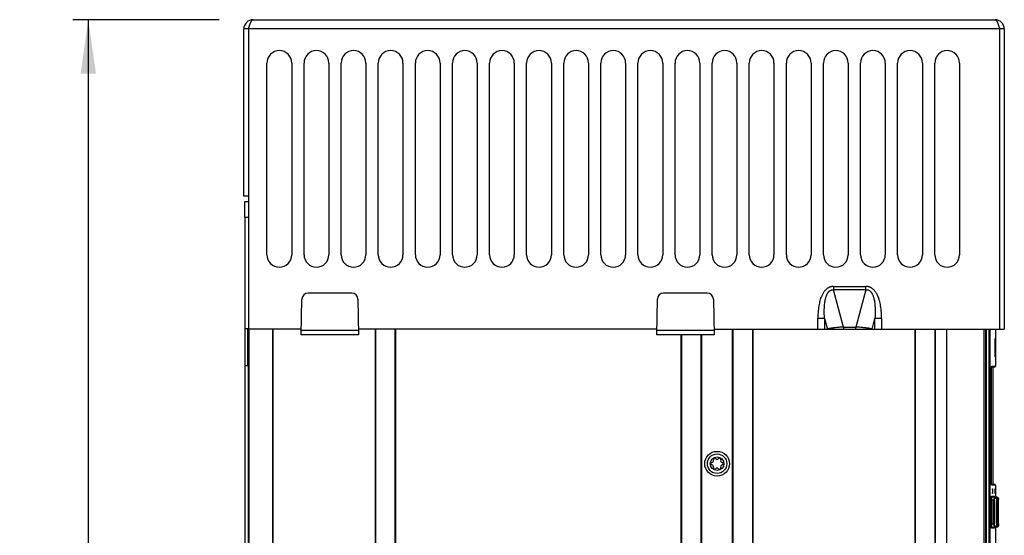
# Model space of a CAD drawing. Extents: x 0 to 594, y 0 to 420.
# Tile 19 of 58: x 234 to 298, y 261 to 294. Entities that reach past the tile are written whole.
import ezdxf

# ---------------------------------------------------------------- set-up
doc = ezdxf.new("R2010")
doc.units = 0
doc.header["$LTSCALE"] = 32.67
doc.layers.get('0').update_dxf_attribs({"linetype": 'CONTINUOUS'})
doc.layers.add('DATUM_AXIS', color=7, linetype='CONTINUOUS')
doc.layers.add('DRAFTS', color=7, linetype='CONTINUOUS')
doc.styles.get("Standard").update_dxf_attribs({"font": 'txt', "width": 0.8})
doc.dimstyles.get("Standard").update_dxf_attribs({"dimtxt": 2.5, "dimasz": 2.5, "dimexe": 1.25, "dimexo": 0.625, "dimtad": 1, "dimcen": 2.5, "dimazin": 3, "dimtfac": 1, "dimtmove": 0, "dimatfit": 3})

# ---------------------------------------------------------------- blocks, each defined once
blk = doc.blocks.new('_FILLED')
at = {"color": 0, "linetype": 'BYBLOCK'}
blk.add_solid([(0, 0), (-1, 0.143), (-1, -0.143)], dxfattribs=at)
blk = doc.blocks.new('*D11')
at = {"color": 2, "linetype": 'CONTINUOUS'}
for p, q in [((247.362, 294.324), (237.901, 294.324)), ((238.901, 294.324), (238.901, 227.524)), ((238.901, 160.724), (238.901, 227.524)), ((274.35, 160.724), (237.901, 160.724))]:
    blk.add_line(p, q, dxfattribs=at)
at = {"color": 2, "linetype": 'CONTINUOUS', "xscale": 3.5, "yscale": 3.5, "zscale": 3.5}
for p, rotation in [((238.901, 294.324), 90), ((238.901, 160.724), 270)]:
    blk.add_blockref('_FILLED', p, dxfattribs=dict(at, rotation=rotation))
at = {"color": 5, "linetype": 'CONTINUOUS', "width": 0.8}
blk.add_text('668', height=3.5, rotation=90, dxfattribs=at).set_placement((238.026, 223.324))

msp = doc.modelspace()

# ---------------------------------------------------------------- linework, layer by layer
at = {"color": 7, "linetype": 'CONTINUOUS'}
for p, q in [((249.56, 294.324), (297.56, 294.324)), ((248.96, 282.924), (248.96, 293.724)), ((298.16, 293.724), (248.96, 293.724)), ((249.26, 293.724), (249.291, 293.823)), ((249.26, 293.724), (249.26, 274.324)), ((249.291, 293.823), (249.307, 293.871)), ((297.789, 293.942), (297.804, 293.895)), ((297.804, 293.895), (297.82, 293.847)), ((297.82, 293.847), (297.836, 293.798)), ((297.836, 293.798), (297.86, 293.724)), ((297.86, 274.324), (297.86, 293.724)), ((298.16, 293.724), (298.16, 274.324)), ((250.46, 279.124), (250.46, 291.524)), ((252.06, 291.524), (252.06, 279.124)), ((252.86, 279.124), (252.86, 291.524)), ((254.46, 291.524), (254.46, 279.124)), ((255.26, 279.124), (255.26, 291.524)), ((256.86, 291.524), (256.86, 279.124)), ((257.66, 279.124), (257.66, 291.524)), ((259.26, 291.524), (259.26, 279.124)), ((260.06, 279.124), (260.06, 291.524)), ((261.66, 291.524), (261.66, 279.124)), ((262.46, 279.124), (262.46, 291.524)), ((264.06, 291.524), (264.06, 279.124)), ((264.86, 279.124), (264.86, 291.524)), ((266.46, 291.524), (266.46, 279.124)), ((267.26, 279.124), (267.26, 291.524)), ((268.86, 291.524), (268.86, 279.124)), ((269.66, 279.124), (269.66, 291.524)), ((271.26, 291.524), (271.26, 279.124)), ((272.06, 279.124), (272.06, 291.524)), ((273.66, 291.524), (273.66, 279.124)), ((274.46, 279.124), (274.46, 291.524)), ((276.06, 291.524), (276.06, 279.124)), ((276.86, 279.124), (276.86, 291.524)), ((278.46, 291.524), (278.46, 279.124)), ((279.26, 279.124), (279.26, 291.524)), ((280.86, 291.524), (280.86, 279.124)), ((281.66, 279.124), (281.66, 291.524)), ((283.26, 291.524), (283.26, 279.124)), ((284.06, 279.124), (284.06, 291.524)), ((285.66, 291.524), (285.66, 279.124)), ((286.46, 279.124), (286.46, 291.524)), ((288.06, 291.524), (288.06, 279.124)), ((288.86, 279.124), (288.86, 291.524)), ((290.46, 291.524), (290.46, 279.124)), ((291.26, 279.124), (291.26, 291.524)), ((292.86, 291.524), (292.86, 279.124)), ((293.66, 279.124), (293.66, 291.524)), ((295.26, 291.524), (295.26, 279.124)), ((249.26, 282.924), (248.96, 282.924)), ((249.03, 281.564), (249.03, 179.964)), ((255.942, 276.644), (253.118, 276.644)), ((278.942, 276.644), (276.118, 276.644)), ((287.108, 277.075), (287.108, 276.863)), ((287.108, 277.075), (289.211, 277.075)), ((287.758, 274.451), (287.108, 276.863)), ((289.211, 276.863), (287.108, 276.863)), ((289.211, 276.863), (288.562, 274.451)), ((289.211, 276.863), (289.211, 277.075)), ((252.677, 273.944), (252.718, 276.251)), ((256.342, 276.251), (256.382, 273.944)), ((275.677, 273.944), (275.718, 276.251)), ((279.342, 276.251), (279.382, 273.944)), ((286.098, 274.324), (286.098, 275.004)), ((286.531, 275.004), (286.098, 275.004)), ((286.531, 275.004), (286.531, 274.324)), ((286.531, 275.004), (286.714, 274.324)), ((289.605, 274.324), (289.789, 275.004)), ((289.789, 274.324), (289.789, 275.004)), ((290.222, 275.004), (289.789, 275.004)), ((290.222, 275.004), (290.222, 274.324)), ((249.03, 274.364), (249.23, 274.364)), ((249.23, 271.964), (249.23, 274.364)), ((249.25, 274.364), (249.25, 184.024)), ((252.684, 274.324), (249.26, 274.324)), ((250.85, 274.324), (250.85, 184.024)), ((256.382, 273.944), (252.677, 273.944)), ((256.377, 274.228), (252.682, 274.228)), ((275.684, 274.324), (256.375, 274.324)), ((257.45, 274.324), (257.45, 184.024)), ((258.77, 274.324), (258.77, 184.024)), ((279.382, 273.944), (275.677, 273.944)), ((279.377, 274.228), (275.682, 274.228)), ((277.25, 183.724), (277.25, 273.944)), ((277.278, 273.944), (277.278, 183.724)), ((278.541, 183.724), (278.541, 273.944)), ((278.57, 273.944), (278.57, 183.724)), ((279.375, 274.324), (298.16, 274.324)), ((280.57, 183.724), (280.57, 274.324)), ((280.598, 274.324), (280.598, 183.724)), ((281.861, 274.324), (281.861, 183.724)), ((281.89, 274.324), (281.89, 183.724)), ((287.3, 274.414), (287.226, 274.406)), ((287.375, 274.422), (287.3, 274.414)), ((287.451, 274.429), (287.375, 274.422)), ((287.528, 274.435), (287.451, 274.429)), ((287.605, 274.441), (287.528, 274.435)), ((287.682, 274.446), (287.605, 274.441)), ((287.758, 274.451), (287.682, 274.446)), ((287.758, 274.451), (287.758, 274.324)), ((287.758, 274.451), (288.562, 274.451)), ((288.562, 274.324), (288.562, 274.451)), ((288.638, 274.446), (288.562, 274.451)), ((288.715, 274.441), (288.638, 274.446)), ((288.792, 274.435), (288.715, 274.441)), ((288.982, 274.418), (288.906, 274.425)), ((292.37, 274.324), (292.37, 184.024)), ((292.398, 274.324), (292.398, 184.024)), ((293.661, 274.324), (293.661, 184.024)), ((293.69, 274.324), (293.69, 184.024)), ((294.43, 274.324), (294.43, 184.024)), ((296.83, 274.324), (296.83, 184.024)), ((296.95, 274.324), (296.95, 248.164)), ((296.985, 274.324), (296.985, 248.164)), ((297.226, 274.284), (296.985, 274.284)), ((297.186, 248.824), (297.186, 274.284)), ((297.226, 274.284), (297.226, 248.824)), ((297.58, 274.324), (297.58, 273.72)), ((297.56, 272.52), (297.56, 273.72)), ((297.56, 273.72), (297.619, 273.72)), ((297.6, 272.52), (297.6, 273.72)), ((297.619, 272.52), (297.619, 273.72)), ((297.619, 272.52), (297.56, 272.52)), ((297.58, 272.52), (297.58, 271.914)), ((249.03, 271.964), (249.23, 271.964)), ((297.326, 271.654), (297.327, 271.734)), ((297.326, 264.477), (297.326, 271.654)), ((297.326, 271.654), (297.326, 271.654)), ((297.327, 271.734), (297.331, 271.807)), ((297.331, 271.807), (297.336, 271.865)), ((297.338, 271.874), (297.54, 271.874)), ((297.35, 271.914), (297.58, 271.914)), ((297.43, 264.274), (297.43, 271.874)), ((297.327, 264.415), (297.326, 264.494)), ((297.326, 264.494), (297.326, 264.494)), ((297.331, 264.342), (297.327, 264.415)), ((297.336, 264.284), (297.331, 264.342)), ((297.343, 264.247), (297.336, 264.284)), ((297.54, 264.274), (297.338, 264.274)), ((297.35, 264.234), (297.343, 264.247)), ((297.58, 264.234), (297.35, 264.234)), ((297.386, 263.954), (297.386, 263.734)), ((297.39, 263.994), (297.423, 263.994)), ((297.406, 263.954), (297.406, 263.734)), ((297.426, 263.954), (297.406, 263.954)), ((297.406, 263.734), (297.426, 263.734)), ((297.426, 263.734), (297.426, 263.954)), ((297.554, 263.954), (297.554, 263.734)), ((297.567, 263.954), (297.554, 263.954)), ((297.554, 263.734), (297.567, 263.734)), ((297.555, 263.994), (297.566, 263.994)), ((297.567, 263.734), (297.567, 263.954)), ((297.58, 264.234), (297.58, 263.508)), ((297.305, 263.29), (297.305, 261.678)), ((297.305, 263.29), (297.344, 263.29)), ((297.329, 263.526), (297.47, 263.526)), ((297.344, 263.29), (297.344, 261.678)), ((297.344, 263.29), (297.482, 263.242)), ((297.368, 263.47), (297.51, 263.47)), ((297.494, 263.425), (297.368, 263.47)), ((297.423, 263.694), (297.39, 263.694)), ((297.47, 263.526), (297.475, 263.502)), ((297.475, 263.502), (297.489, 263.482)), ((297.476, 263.504), (297.476, 263.504)), ((297.482, 261.726), (297.482, 263.242)), ((297.482, 263.242), (297.521, 263.242)), ((297.489, 263.482), (297.51, 263.47)), ((297.628, 263.425), (297.494, 263.425)), ((297.51, 263.47), (297.51, 263.47)), ((297.629, 263.425), (297.51, 263.47)), ((297.521, 263.242), (297.521, 261.726)), ((297.53, 263.526), (297.577, 263.526)), ((297.668, 263.369), (297.533, 263.369)), ((297.566, 263.694), (297.555, 263.694)), ((297.57, 263.47), (297.616, 263.47)), ((297.693, 263.426), (297.57, 263.47)), ((297.577, 263.526), (297.578, 263.514)), ((297.577, 263.526), (297.582, 263.502)), ((297.582, 263.502), (297.596, 263.483)), ((297.596, 263.482), (297.616, 263.47)), ((297.737, 263.426), (297.616, 263.47)), ((297.616, 263.47), (297.616, 263.47)), ((297.629, 263.425), (297.628, 263.425)), ((297.676, 263.235), (297.676, 263.255)), ((297.676, 263.244), (297.687, 263.24)), ((297.676, 263.235), (297.676, 263.235)), ((297.687, 261.728), (297.687, 263.24)), ((297.687, 263.24), (297.726, 263.24)), ((297.737, 263.426), (297.693, 263.426)), ((297.726, 263.24), (297.726, 261.728)), ((297.776, 263.369), (297.732, 263.369)), ((297.737, 263.426), (297.737, 263.426)), ((297.737, 263.426), (297.757, 263.413)), ((297.758, 263.413), (297.771, 263.393)), ((297.772, 263.393), (297.776, 263.369)), ((297.777, 263.359), (297.777, 263.364)), ((297.777, 263.353), (297.777, 263.359)), ((297.777, 263.335), (297.778, 263.289)), ((297.778, 263.295), (297.778, 263.302)), ((297.778, 261.716), (297.778, 263.295)), ((297.344, 261.678), (297.305, 261.678)), ((297.47, 261.442), (297.329, 261.442)), ((297.482, 261.726), (297.344, 261.678)), ((297.368, 261.498), (297.494, 261.543)), ((297.51, 261.498), (297.368, 261.498)), ((297.521, 261.726), (297.482, 261.726)), ((297.51, 261.498), (297.489, 261.486)), ((297.494, 261.543), (297.628, 261.543)), ((297.629, 261.543), (297.51, 261.498)), ((297.51, 261.498), (297.51, 261.498)), ((297.524, 261.488), (297.523, 261.503)), ((297.577, 261.442), (297.53, 261.442)), ((297.533, 261.599), (297.668, 261.599)), ((297.57, 261.498), (297.693, 261.543)), ((297.616, 261.498), (297.57, 261.498)), ((297.582, 261.466), (297.577, 261.442)), ((297.577, 261.449), (297.578, 261.453)), ((297.578, 261.453), (297.577, 261.442)), ((297.58, 261.46), (297.58, 260.454)), ((297.737, 261.542), (297.616, 261.498)), ((297.616, 261.498), (297.616, 261.498)), ((297.628, 261.543), (297.629, 261.543)), ((297.671, 261.61), (297.672, 261.617)), ((297.676, 261.734), (297.676, 261.734)), ((297.687, 261.728), (297.676, 261.724)), ((297.726, 261.728), (297.687, 261.728)), ((297.693, 261.543), (297.737, 261.542)), ((297.732, 261.599), (297.776, 261.599)), ((297.737, 261.542), (297.737, 261.542)), ((297.776, 261.599), (297.772, 261.576)), ((297.778, 261.731), (297.777, 261.636)), ((297.777, 261.628), (297.778, 261.658)), ((297.777, 261.607), (297.777, 261.636)), ((297.777, 261.609), (297.777, 261.598))]:
    msp.add_line(p, q, dxfattribs=at)
for points in [[(249.307, 293.871), (249.323, 293.919), (249.331, 293.942), (249.339, 293.965), (249.347, 293.988), (249.354, 294.01), (249.362, 294.031), (249.37, 294.052), (249.378, 294.073), (249.386, 294.093), (249.394, 294.112), (249.402, 294.13), (249.41, 294.148), (249.418, 294.165), (249.426, 294.182), (249.433, 294.198), (249.441, 294.212), (249.449, 294.226), (249.457, 294.239), (249.465, 294.252), (249.473, 294.263), (249.481, 294.274), (249.489, 294.283), (249.497, 294.292), (249.504, 294.299), (249.512, 294.306), (249.52, 294.311), (249.528, 294.316), (249.536, 294.319), (249.544, 294.322), (249.552, 294.324), (249.56, 294.324)], [(297.56, 294.324), (297.568, 294.324), (297.576, 294.322), (297.583, 294.319), (297.591, 294.316), (297.599, 294.311), (297.607, 294.306), (297.615, 294.299), (297.623, 294.292), (297.631, 294.283), (297.639, 294.274), (297.647, 294.263), (297.654, 294.252), (297.662, 294.239), (297.67, 294.226), (297.678, 294.212), (297.686, 294.198), (297.694, 294.182), (297.702, 294.165), (297.71, 294.148), (297.718, 294.13), (297.726, 294.112), (297.733, 294.093), (297.741, 294.073), (297.749, 294.052), (297.757, 294.031), (297.765, 294.01), (297.773, 293.988), (297.781, 293.965), (297.789, 293.942)], [(287.108, 277.075), (287.081, 277.074), (287.054, 277.073), (287.027, 277.07), (287.001, 277.066), (286.975, 277.062), (286.949, 277.056), (286.924, 277.05), (286.899, 277.042), (286.874, 277.033), (286.849, 277.023), (286.825, 277.013), (286.8, 277.001), (286.776, 276.988), (286.752, 276.973), (286.728, 276.958), (286.704, 276.941), (286.68, 276.923), (286.656, 276.903), (286.632, 276.882), (286.608, 276.859), (286.584, 276.834), (286.56, 276.808), (286.536, 276.779), (286.512, 276.749), (286.488, 276.716), (286.464, 276.681), (286.44, 276.643), (286.416, 276.603), (286.393, 276.56), (286.369, 276.514), (286.346, 276.464), (286.323, 276.41), (286.3, 276.353), (286.278, 276.291), (286.256, 276.225), (286.235, 276.154), (286.215, 276.079), (286.196, 275.998), (286.178, 275.912), (286.161, 275.82), (286.146, 275.722), (286.132, 275.619), (286.12, 275.509), (286.111, 275.393), (286.104, 275.27), (286.099, 275.141), (286.098, 275.004)], [(286.531, 275.004), (286.521, 275.165), (286.516, 275.314), (286.514, 275.452), (286.515, 275.58), (286.519, 275.697), (286.525, 275.805), (286.533, 275.904), (286.543, 275.994), (286.555, 276.077), (286.567, 276.151), (286.58, 276.219), (286.594, 276.281), (286.609, 276.337), (286.623, 276.389), (286.639, 276.435), (286.654, 276.477), (286.669, 276.516), (286.685, 276.551), (286.7, 276.583), (286.716, 276.612), (286.731, 276.638), (286.746, 276.662), (286.761, 276.684), (286.776, 276.704), (286.791, 276.723), (286.806, 276.74), (286.821, 276.755), (286.836, 276.769), (286.85, 276.782), (286.865, 276.793), (286.879, 276.804), (286.894, 276.813), (286.908, 276.822), (286.922, 276.829), (286.937, 276.836), (286.952, 276.842), (286.966, 276.848), (286.981, 276.852), (286.996, 276.856), (287.011, 276.859), (287.027, 276.862), (287.043, 276.864), (287.059, 276.865), (287.075, 276.865), (287.092, 276.865), (287.108, 276.863)], [(290.222, 275.004), (290.22, 275.141), (290.216, 275.27), (290.209, 275.393), (290.199, 275.509), (290.187, 275.619), (290.174, 275.722), (290.159, 275.82), (290.142, 275.912), (290.124, 275.998), (290.104, 276.079), (290.084, 276.154), (290.063, 276.225), (290.041, 276.291), (290.019, 276.353), (289.996, 276.41), (289.973, 276.464), (289.95, 276.514), (289.927, 276.56), (289.903, 276.603), (289.879, 276.643), (289.856, 276.681), (289.832, 276.716), (289.808, 276.749), (289.784, 276.779), (289.76, 276.808), (289.736, 276.834), (289.712, 276.859), (289.688, 276.882), (289.664, 276.903), (289.64, 276.923), (289.616, 276.941), (289.591, 276.958), (289.567, 276.973), (289.543, 276.988), (289.519, 277.001), (289.495, 277.013), (289.47, 277.023), (289.446, 277.033), (289.421, 277.042), (289.396, 277.05), (289.37, 277.056), (289.345, 277.062), (289.319, 277.066), (289.292, 277.07), (289.266, 277.073), (289.239, 277.074), (289.211, 277.075)], [(289.211, 276.863), (289.228, 276.865), (289.244, 276.865), (289.261, 276.865), (289.277, 276.864), (289.293, 276.862), (289.308, 276.859), (289.323, 276.856), (289.338, 276.852), (289.353, 276.848), (289.368, 276.842), (289.382, 276.836), (289.397, 276.829), (289.412, 276.822), (289.426, 276.813), (289.44, 276.804), (289.455, 276.793), (289.469, 276.782), (289.484, 276.769), (289.499, 276.755), (289.513, 276.74), (289.528, 276.723), (289.543, 276.704), (289.558, 276.684), (289.573, 276.662), (289.589, 276.638), (289.604, 276.612), (289.619, 276.583), (289.635, 276.551), (289.65, 276.516), (289.666, 276.477), (289.681, 276.435), (289.696, 276.389), (289.711, 276.337), (289.725, 276.281), (289.739, 276.219), (289.752, 276.151), (289.765, 276.077), (289.776, 275.994), (289.786, 275.904), (289.794, 275.805), (289.801, 275.697), (289.804, 275.58), (289.806, 275.452), (289.804, 275.314), (289.798, 275.165), (289.789, 275.004)], [(287.226, 274.406), (287.19, 274.402), (287.154, 274.398), (287.119, 274.393), (287.084, 274.389), (287.05, 274.384), (287.017, 274.379), (286.985, 274.375), (286.953, 274.37), (286.922, 274.365), (286.893, 274.36), (286.864, 274.355), (286.836, 274.35), (286.809, 274.345), (286.784, 274.34), (286.759, 274.334), (286.736, 274.329), (286.714, 274.324)], [(288.906, 274.425), (288.868, 274.429), (288.792, 274.435)], [(289.605, 274.324), (289.583, 274.329), (289.56, 274.334), (289.536, 274.34), (289.51, 274.345), (289.483, 274.35), (289.456, 274.355), (289.427, 274.36), (289.397, 274.365), (289.366, 274.37), (289.335, 274.375), (289.302, 274.379), (289.269, 274.384), (289.235, 274.389), (289.201, 274.393), (289.165, 274.398), (289.13, 274.402), (289.093, 274.406), (289.057, 274.41), (288.982, 274.418)], [(297.187, 274.324), (297.186, 274.315), (297.186, 274.284)], [(297.23, 274.324), (297.228, 274.319), (297.226, 274.304), (297.226, 274.284)], [(297.326, 271.654), (297.326, 271.658), (297.326, 271.679)], [(297.327, 271.7), (297.327, 271.719), (297.328, 271.738), (297.328, 271.756)], [(297.329, 271.773), (297.33, 271.789), (297.331, 271.804), (297.332, 271.817), (297.333, 271.83)], [(297.334, 271.841), (297.335, 271.851), (297.336, 271.86), (297.337, 271.868), (297.338, 271.875), (297.339, 271.88), (297.34, 271.885), (297.341, 271.888), (297.342, 271.891), (297.342, 271.892), (297.342, 271.893)], [(297.336, 271.865), (297.343, 271.902), (297.35, 271.914)], [(297.35, 271.914), (297.345, 271.894), (297.342, 271.891)], [(297.329, 264.38), (297.328, 264.395), (297.328, 264.41), (297.327, 264.426), (297.327, 264.442), (297.326, 264.459), (297.326, 264.477)], [(297.333, 264.319), (297.332, 264.33), (297.331, 264.341), (297.33, 264.354), (297.329, 264.366)], [(297.338, 264.272), (297.337, 264.278), (297.336, 264.285), (297.336, 264.292), (297.335, 264.301), (297.334, 264.31)], [(297.342, 264.256), (297.342, 264.256), (297.342, 264.256), (297.342, 264.257), (297.341, 264.26), (297.34, 264.263), (297.339, 264.267)], [(297.342, 264.257), (297.345, 264.254), (297.35, 264.234)], [(297.39, 263.994), (297.388, 263.989), (297.387, 263.974), (297.386, 263.954)], [(297.386, 263.734), (297.387, 263.714), (297.388, 263.7), (297.39, 263.694)], [(297.406, 263.954), (297.405, 263.974), (297.404, 263.989), (297.403, 263.994)], [(297.403, 263.694), (297.404, 263.699), (297.405, 263.714), (297.406, 263.734)], [(297.426, 263.954), (297.425, 263.974), (297.424, 263.989), (297.423, 263.994)], [(297.423, 263.694), (297.424, 263.7), (297.425, 263.714), (297.426, 263.734)], [(297.555, 263.994), (297.554, 263.989), (297.554, 263.974), (297.554, 263.954)], [(297.554, 263.734), (297.554, 263.714), (297.554, 263.699), (297.555, 263.694)], [(297.567, 263.954), (297.567, 263.974), (297.566, 263.989), (297.566, 263.994)], [(297.566, 263.694), (297.566, 263.699), (297.567, 263.714), (297.567, 263.734)], [(297.305, 263.29), (297.306, 263.366), (297.31, 263.431), (297.315, 263.482), (297.321, 263.515), (297.329, 263.526)], [(297.368, 263.47), (297.348, 263.482), (297.334, 263.502), (297.329, 263.526)], [(297.344, 263.29), (297.342, 263.324), (297.341, 263.355), (297.342, 263.383), (297.343, 263.408), (297.346, 263.429), (297.35, 263.447), (297.354, 263.46), (297.361, 263.468), (297.368, 263.47)], [(297.47, 263.526), (297.475, 263.514), (297.476, 263.502)], [(297.51, 263.47), (297.503, 263.473), (297.494, 263.478), (297.487, 263.485), (297.482, 263.491), (297.479, 263.496), (297.477, 263.5), (297.476, 263.503), (297.476, 263.504)], [(297.494, 263.425), (297.494, 263.414), (297.493, 263.388), (297.49, 263.347), (297.486, 263.298), (297.482, 263.242)], [(297.533, 263.369), (297.529, 263.393), (297.515, 263.412), (297.494, 263.425)], [(297.521, 263.242), (297.522, 263.293), (297.524, 263.333), (297.528, 263.359), (297.533, 263.369)], [(297.523, 263.465), (297.524, 263.482), (297.527, 263.515), (297.53, 263.526)], [(297.57, 263.47), (297.549, 263.482), (297.535, 263.502), (297.53, 263.526)], [(297.559, 263.451), (297.562, 263.462), (297.57, 263.47)], [(297.581, 263.504), (297.58, 263.509), (297.578, 263.513), (297.578, 263.516), (297.578, 263.518), (297.577, 263.519), (297.577, 263.519)], [(297.595, 263.483), (297.59, 263.488), (297.586, 263.494), (297.583, 263.499), (297.581, 263.504)], [(297.616, 263.47), (297.611, 263.472), (297.605, 263.475), (297.6, 263.479), (297.595, 263.483)], [(297.628, 263.425), (297.649, 263.413), (297.663, 263.393), (297.668, 263.369)], [(297.665, 263.39), (297.661, 263.397), (297.657, 263.404), (297.651, 263.411), (297.643, 263.418), (297.633, 263.424), (297.629, 263.425)], [(297.669, 263.377), (297.667, 263.384), (297.665, 263.39)], [(297.668, 263.369), (297.671, 263.359), (297.673, 263.33), (297.675, 263.288), (297.676, 263.235)], [(297.672, 263.351), (297.671, 263.359), (297.671, 263.365), (297.67, 263.371), (297.669, 263.377)], [(297.674, 263.323), (297.673, 263.334), (297.673, 263.343), (297.672, 263.351)], [(297.676, 263.271), (297.675, 263.285), (297.675, 263.299), (297.675, 263.312)], [(297.676, 261.714), (297.676, 261.73), (297.676, 263.235)], [(297.693, 263.426), (297.695, 263.415), (297.696, 263.388), (297.695, 263.347), (297.692, 263.297), (297.687, 263.24)], [(297.732, 263.369), (297.727, 263.393), (297.714, 263.413), (297.693, 263.426)], [(297.726, 263.24), (297.727, 263.292), (297.728, 263.332), (297.73, 263.359), (297.732, 263.369)], [(297.771, 263.395), (297.768, 263.4), (297.765, 263.405), (297.761, 263.41), (297.757, 263.414), (297.752, 263.418), (297.746, 263.421), (297.741, 263.424), (297.737, 263.426)], [(297.776, 263.377), (297.775, 263.381), (297.774, 263.385), (297.773, 263.39), (297.771, 263.395)], [(297.777, 263.371), (297.776, 263.373), (297.776, 263.375), (297.776, 263.377)], [(297.777, 263.371), (297.777, 263.359), (297.777, 263.331)], [(297.777, 263.364), (297.777, 263.366), (297.777, 263.368), (297.777, 263.369)], [(297.329, 261.442), (297.321, 261.454), (297.315, 261.488), (297.309, 261.54), (297.306, 261.605), (297.305, 261.678)], [(297.329, 261.442), (297.334, 261.466), (297.347, 261.485), (297.368, 261.498)], [(297.368, 261.498), (297.361, 261.5), (297.355, 261.508), (297.35, 261.521), (297.346, 261.539), (297.343, 261.56), (297.342, 261.585), (297.341, 261.613), (297.342, 261.644), (297.344, 261.678)], [(297.489, 261.486), (297.475, 261.466), (297.47, 261.442)], [(297.476, 261.466), (297.475, 261.454), (297.47, 261.442)], [(297.476, 261.465), (297.476, 261.464), (297.476, 261.464), (297.476, 261.466), (297.477, 261.469), (297.48, 261.473), (297.483, 261.478), (297.488, 261.484), (297.495, 261.49), (297.503, 261.496), (297.51, 261.498)], [(297.482, 261.726), (297.486, 261.669), (297.49, 261.619), (297.493, 261.579), (297.494, 261.554), (297.494, 261.543)], [(297.494, 261.543), (297.515, 261.555), (297.528, 261.575), (297.533, 261.599)], [(297.533, 261.599), (297.528, 261.609), (297.524, 261.637), (297.522, 261.677), (297.521, 261.726)], [(297.53, 261.442), (297.527, 261.454), (297.524, 261.488)], [(297.53, 261.442), (297.535, 261.466), (297.549, 261.485), (297.57, 261.498)], [(297.57, 261.498), (297.562, 261.506), (297.559, 261.517)], [(297.578, 261.453), (297.579, 261.456), (297.58, 261.46), (297.581, 261.464)], [(297.58, 261.46), (297.58, 261.461), (297.582, 261.465), (297.584, 261.471), (297.587, 261.476), (297.591, 261.481), (297.595, 261.485), (297.6, 261.49), (297.606, 261.493), (297.612, 261.496)], [(297.581, 261.464), (297.584, 261.47), (297.587, 261.475), (297.591, 261.48), (297.595, 261.485)], [(297.616, 261.498), (297.596, 261.486), (297.582, 261.466)], [(297.595, 261.485), (297.6, 261.489), (297.606, 261.493), (297.611, 261.496), (297.616, 261.498)], [(297.668, 261.599), (297.663, 261.576), (297.649, 261.556), (297.628, 261.543)], [(297.629, 261.543), (297.633, 261.544), (297.643, 261.55), (297.651, 261.557), (297.657, 261.564), (297.661, 261.571), (297.665, 261.578)], [(297.665, 261.578), (297.667, 261.585), (297.669, 261.591), (297.67, 261.597), (297.671, 261.603), (297.671, 261.61)], [(297.676, 261.734), (297.675, 261.679), (297.673, 261.637), (297.671, 261.609), (297.668, 261.599)], [(297.672, 261.617), (297.673, 261.626), (297.674, 261.635), (297.674, 261.645)], [(297.675, 261.657), (297.675, 261.67), (297.675, 261.683), (297.676, 261.698)], [(297.687, 261.728), (297.692, 261.67), (297.695, 261.62), (297.696, 261.579), (297.695, 261.553), (297.693, 261.543)], [(297.693, 261.543), (297.713, 261.555), (297.727, 261.575), (297.732, 261.599)], [(297.732, 261.599), (297.73, 261.609), (297.728, 261.637), (297.727, 261.678), (297.726, 261.728)], [(297.772, 261.575), (297.758, 261.555), (297.737, 261.542)], [(297.737, 261.542), (297.743, 261.545), (297.749, 261.549), (297.755, 261.553), (297.76, 261.558), (297.765, 261.563), (297.768, 261.569), (297.771, 261.574)], [(297.771, 261.574), (297.773, 261.58), (297.775, 261.585), (297.776, 261.589), (297.776, 261.592), (297.776, 261.594), (297.777, 261.596), (297.777, 261.598)], [(297.777, 261.599), (297.777, 261.601), (297.777, 261.603), (297.777, 261.607)]]:
    msp.add_lwpolyline(points, dxfattribs=at)
for radius in [0.8, 0.63, 0.44]:
    msp.add_circle((279.58, 265.614), radius, dxfattribs=at)
for centre, radius, start, end in [((249.56, 293.724), 0.6, 90, 180), ((297.56, 293.724), 0.6, 0, 90), ((249.56, 293.724), 0.3, 144.20738, 180), ((297.56, 293.724), 0.3, 0, 35.79262), ((251.26, 291.524), 0.8, 0, 180), ((253.66, 291.524), 0.8, 0, 180), ((256.06, 291.524), 0.8, 0, 180), ((258.46, 291.524), 0.8, 0, 180), ((260.86, 291.524), 0.8, 0, 180), ((263.26, 291.524), 0.8, 0, 180), ((265.66, 291.524), 0.8, 0, 180), ((268.06, 291.524), 0.8, 0, 180), ((270.46, 291.524), 0.8, 0, 180), ((272.86, 291.524), 0.8, 0, 180), ((275.26, 291.524), 0.8, 0, 180), ((277.66, 291.524), 0.8, 0, 180), ((280.06, 291.524), 0.8, 0, 180), ((282.46, 291.524), 0.8, 0, 180), ((284.86, 291.524), 0.8, 0, 180), ((287.26, 291.524), 0.8, 0, 180), ((289.66, 291.524), 0.8, 0, 180), ((292.06, 291.524), 0.8, 0, 180), ((294.46, 291.524), 0.8, 0, 180), ((251.26, 279.124), 0.8, 180, 360), ((253.66, 279.124), 0.8, 180, 360), ((256.06, 279.124), 0.8, 180, 360), ((258.46, 279.124), 0.8, 180, 360), ((260.86, 279.124), 0.8, 180, 360), ((263.26, 279.124), 0.8, 180, 360), ((265.66, 279.124), 0.8, 180, 360), ((268.06, 279.124), 0.8, 180, 360), ((270.46, 279.124), 0.8, 180, 360), ((272.86, 279.124), 0.8, 180, 360), ((275.26, 279.124), 0.8, 180, 360), ((277.66, 279.124), 0.8, 180, 360), ((280.06, 279.124), 0.8, 180, 360), ((282.46, 279.124), 0.8, 180, 360), ((284.86, 279.124), 0.8, 180, 360), ((287.26, 279.124), 0.8, 180, 360), ((289.66, 279.124), 0.8, 180, 360), ((292.06, 279.124), 0.8, 180, 360), ((294.46, 279.124), 0.8, 180, 360), ((253.118, 276.244), 0.4, 90, 179), ((255.942, 276.244), 0.4, 1, 90), ((276.118, 276.244), 0.4, 90, 179), ((278.942, 276.244), 0.4, 1, 90), ((297.54, 271.914), 0.04, 270.00006, 360), ((279.264, 265.614), 0.079, 103.63362, 256.36638), ((279.212, 265.826), 0.139, 283.63362, 16.36638), ((279.422, 265.888), 0.079, 43.63362, 196.36638), ((279.58, 266.038), 0.139, 223.63362, 316.36638), ((279.738, 265.888), 0.079, 343.63362, 136.36638), ((279.947, 265.826), 0.139, 163.63362, 256.36638), ((279.896, 265.614), 0.079, 283.63362, 76.36638), ((279.212, 265.402), 0.139, 343.63362, 76.36638), ((279.422, 265.34), 0.079, 163.63362, 316.36638), ((279.58, 265.19), 0.139, 43.63362, 136.36638), ((279.738, 265.34), 0.079, 223.63362, 16.36638), ((279.947, 265.402), 0.139, 103.63362, 196.36638), ((297.54, 264.234), 0.04, 0, 89.99994)]:
    msp.add_arc(centre, radius, start, end, dxfattribs=at)
at = {"layer": 'DATUM_AXIS', "color": 7, "linetype": 'CONTINUOUS'}
for p, q in [((249.03, 281.564), (249.03, 282.564)), ((249.03, 282.564), (249.26, 282.564)), ((249.03, 281.564), (249.26, 281.564)), ((249.25, 274.364), (249.26, 274.364))]:
    msp.add_line(p, q, dxfattribs=at)
at = {"layer": 'DRAFTS', "color": 7, "linetype": 'CONTINUOUS'}
for p, q in [((249.278, 274.324), (249.278, 184.024)), ((250.821, 274.324), (250.821, 184.024)), ((257.478, 274.324), (257.478, 184.024)), ((258.741, 274.324), (258.741, 184.024))]:
    msp.add_line(p, q, dxfattribs=at)

# ---------------------------------------------------------------- dimensions: what is measured, and where the dimension line sits
at = {"color": 2, "linetype": 'CONTINUOUS'}
dim = msp.add_linear_dim(base=(238.901, 294.324), p1=(274.35, 160.724), p2=(247.362, 294.324), angle=90, dimstyle='Standard', dxfattribs=at)
dim.commit()
dim.dimension.update_dxf_attribs({"geometry": '*D11', "text_midpoint": (236.276, 227.524), "dimtype": 128})

doc.saveas('drawing.dxf')
